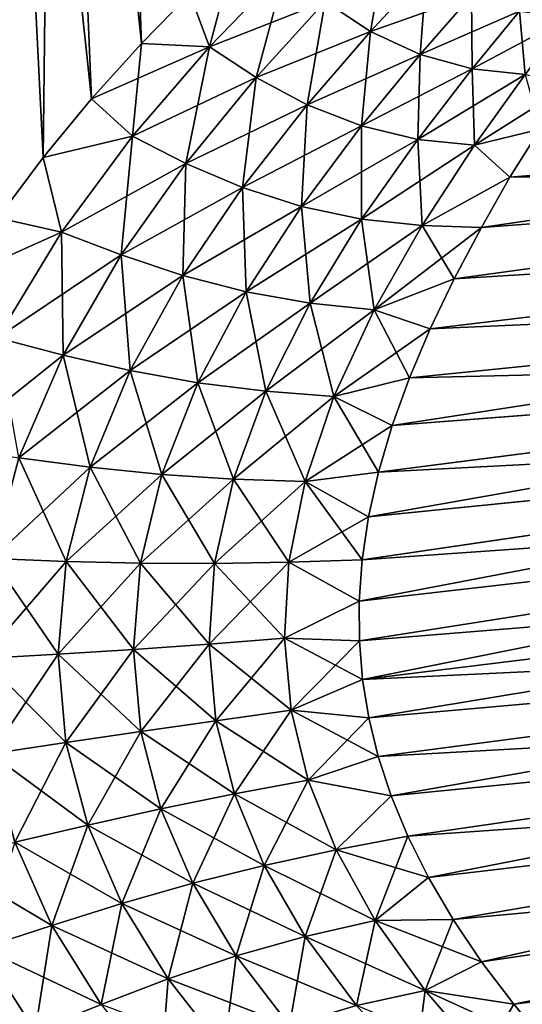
# Model space of a CAD drawing. Header units: millimetres. Extents: x -29 to 75, y -375 to 208.
# Tile 5 of 24: x 6 to 21, y 46 to 75. Entities that reach past the tile are written whole.
import ezdxf

# ---------------------------------------------------------------- set-up
doc = ezdxf.new("R2010")
doc.units = ezdxf.units.MM
doc.header["$LTSCALE"] = 21.359881
for name, color, linetype in [('10', 7, 'CONTINUOUS'), ('11', 7, 'CONTINUOUS'), ('12', 7, 'CONTINUOUS'), ('13', 7, 'CONTINUOUS'), ('14', 7, 'CONTINUOUS'), ('9', 7, 'CONTINUOUS')]:
    doc.layers.add(name, color=color, linetype=linetype)

msp = doc.modelspace()

# ---------------------------------------------------------------- linework, layer by layer
at = {"layer": '10', "color": 7, "linetype": 'CONTINUOUS', "true_color": 0xe0f2ff}
for points in [[(43.21, 70.844, 16.422), (43.01, 72.478, 15.089), (20.182, 69.134, 17.609), (43.21, 70.844, 16.422)], [(20.182, 69.134, 17.609), (43.01, 72.478, 15.089), (21.042, 70.64, 16.392), (20.182, 69.134, 17.609)], [(21.042, 70.64, 16.392), (43.01, 72.478, 15.089), (21.946, 72.089, 15.012), (21.042, 70.64, 16.392)], [(43.428, 69.07, 17.582), (43.21, 70.844, 16.422), (19.366, 67.593, 18.665), (43.428, 69.07, 17.582)], [(19.366, 67.593, 18.665), (43.21, 70.844, 16.422), (20.182, 69.134, 17.609), (19.366, 67.593, 18.665)], [(43.658, 67.196, 18.544), (43.428, 69.07, 17.582), (18.646, 66.084, 19.543), (43.658, 67.196, 18.544)], [(18.646, 66.084, 19.543), (43.428, 69.07, 17.582), (19.366, 67.593, 18.665), (18.646, 66.084, 19.543)], [(43.901, 65.222, 19.307), (43.658, 67.196, 18.544), (17.505, 63.181, 20.855), (43.901, 65.222, 19.307)], [(17.505, 63.181, 20.855), (43.658, 67.196, 18.544), (18.02, 64.621, 20.263), (17.505, 63.181, 20.855)], [(18.02, 64.621, 20.263), (43.658, 67.196, 18.544), (18.646, 66.084, 19.543), (18.02, 64.621, 20.263)], [(44.15, 63.189, 19.857), (43.901, 65.222, 19.307), (16.795, 60.438, 21.692), (44.15, 63.189, 19.857)], [(16.795, 60.438, 21.692), (43.901, 65.222, 19.307), (17.095, 61.783, 21.328), (16.795, 60.438, 21.692)], [(17.095, 61.783, 21.328), (43.901, 65.222, 19.307), (17.505, 63.181, 20.855), (17.095, 61.783, 21.328)], [(44.406, 61.103, 20.188), (44.15, 63.189, 19.857), (16.51, 57.911, 22.139), (44.406, 61.103, 20.188)], [(16.51, 57.911, 22.139), (44.15, 63.189, 19.857), (16.601, 59.148, 21.959), (16.51, 57.911, 22.139)], [(16.601, 59.148, 21.959), (44.15, 63.189, 19.857), (16.795, 60.438, 21.692), (16.601, 59.148, 21.959)], [(16.516, 56.719, 22.243), (44.406, 61.103, 20.188), (16.51, 57.911, 22.139), (16.516, 56.719, 22.243)], [(16.613, 55.555, 22.276), (44.406, 61.103, 20.188), (16.516, 56.719, 22.243), (16.613, 55.555, 22.276)], [(44.665, 58.998, 20.3), (44.406, 61.103, 20.188), (16.613, 55.555, 22.276), (44.665, 58.998, 20.3)], [(16.803, 54.401, 22.242), (44.665, 58.998, 20.3), (16.613, 55.555, 22.276), (16.803, 54.401, 22.242)], [(44.923, 56.892, 20.188), (44.665, 58.998, 20.3), (16.803, 54.401, 22.242), (44.923, 56.892, 20.188)], [(17.086, 53.239, 22.138), (44.923, 56.892, 20.188), (16.803, 54.401, 22.242), (17.086, 53.239, 22.138)], [(17.474, 52.058, 21.957), (44.923, 56.892, 20.188), (17.086, 53.239, 22.138), (17.474, 52.058, 21.957)], [(45.179, 54.806, 19.855), (44.923, 56.892, 20.188), (17.474, 52.058, 21.957), (45.179, 54.806, 19.855)], [(17.977, 50.848, 21.689), (45.179, 54.806, 19.855), (17.474, 52.058, 21.957), (17.977, 50.848, 21.689)], [(18.597, 49.611, 21.322), (45.179, 54.806, 19.855), (17.977, 50.848, 21.689), (18.597, 49.611, 21.322)], [(45.429, 52.773, 19.305), (45.179, 54.806, 19.855), (18.597, 49.611, 21.322), (45.429, 52.773, 19.305)], [(19.336, 48.351, 20.846), (45.429, 52.773, 19.305), (18.597, 49.611, 21.322), (19.336, 48.351, 20.846)], [(20.189, 47.077, 20.25), (45.429, 52.773, 19.305), (19.336, 48.351, 20.846), (20.189, 47.077, 20.25)], [(45.671, 50.8, 18.543), (45.429, 52.773, 19.305), (20.189, 47.077, 20.25), (45.671, 50.8, 18.543)], [(21.154, 45.805, 19.526), (45.671, 50.8, 18.543), (20.189, 47.077, 20.25), (21.154, 45.805, 19.526)], [(45.901, 48.926, 17.58), (45.671, 50.8, 18.543), (21.154, 45.805, 19.526), (45.901, 48.926, 17.58)], [(22.221, 44.512, 18.643), (45.901, 48.926, 17.58), (21.154, 45.805, 19.526), (22.221, 44.512, 18.643)]]:
    msp.add_3dface(points, dxfattribs=at)
at = {"layer": '11', "color": 7, "linetype": 'CONTINUOUS', "true_color": 0xe0f2ff}
for points in [[(5.578, 100, -17.167), (7.342, 100, -16.49), (7.015, 71.234, -20.411), (5.578, 100, -17.167)], [(5.658, 69.418, -21.058), (5.578, 100, -17.167), (7.015, 71.234, -20.411), (5.658, 69.418, -21.058)], [(7.015, 71.234, -20.411), (7.342, 100, -16.49), (8.47, 72.993, -19.616), (7.015, 71.234, -20.411)], [(7.342, 100, -16.49), (9.026, 100, -15.632), (9.972, 74.662, -18.664), (7.342, 100, -16.49)], [(8.47, 72.993, -19.616), (7.342, 100, -16.49), (9.972, 74.662, -18.664), (8.47, 72.993, -19.616)], [(9.972, 74.662, -18.664), (9.026, 100, -15.632), (11.421, 76.147, -17.598), (9.972, 74.662, -18.664)]]:
    msp.add_3dface(points, dxfattribs=at)
at = {"layer": '12', "color": 7, "linetype": 'CONTINUOUS', "true_color": 0xe0f2ff}
for points in [[(43.01, 72.479, -15.088), (43.21, 70.846, -16.421), (21.042, 70.64, -16.392), (43.01, 72.479, -15.088)], [(21.946, 72.089, -15.012), (43.01, 72.479, -15.088), (21.042, 70.64, -16.392), (21.946, 72.089, -15.012)], [(43.21, 70.846, -16.421), (43.428, 69.071, -17.581), (19.366, 67.593, -18.665), (43.21, 70.846, -16.421)], [(20.182, 69.134, -17.609), (43.21, 70.846, -16.421), (19.366, 67.593, -18.665), (20.182, 69.134, -17.609)], [(21.042, 70.64, -16.392), (43.21, 70.846, -16.421), (20.182, 69.134, -17.609), (21.042, 70.64, -16.392)], [(43.428, 69.071, -17.581), (43.658, 67.198, -18.544), (18.646, 66.084, -19.543), (43.428, 69.071, -17.581)], [(19.366, 67.593, -18.665), (43.428, 69.071, -17.581), (18.646, 66.084, -19.543), (19.366, 67.593, -18.665)], [(43.658, 67.198, -18.544), (43.9, 65.224, -19.306), (18.02, 64.621, -20.263), (43.658, 67.198, -18.544)], [(18.646, 66.084, -19.543), (43.658, 67.198, -18.544), (18.02, 64.621, -20.263), (18.646, 66.084, -19.543)], [(43.9, 65.224, -19.306), (44.15, 63.191, -19.856), (17.095, 61.783, -21.328), (43.9, 65.224, -19.306)], [(17.505, 63.181, -20.855), (43.9, 65.224, -19.306), (17.095, 61.783, -21.328), (17.505, 63.181, -20.855)], [(18.02, 64.621, -20.263), (43.9, 65.224, -19.306), (17.505, 63.181, -20.855), (18.02, 64.621, -20.263)], [(44.15, 63.191, -19.856), (44.406, 61.105, -20.188), (16.601, 59.148, -21.959), (44.15, 63.191, -19.856)], [(16.795, 60.438, -21.692), (44.15, 63.191, -19.856), (16.601, 59.148, -21.959), (16.795, 60.438, -21.692)], [(17.095, 61.783, -21.328), (44.15, 63.191, -19.856), (16.795, 60.438, -21.692), (17.095, 61.783, -21.328)], [(16.601, 59.148, -21.959), (44.406, 61.105, -20.188), (16.51, 57.911, -22.139), (16.601, 59.148, -21.959)], [(16.51, 57.911, -22.139), (44.406, 61.105, -20.188), (16.516, 56.719, -22.243), (16.51, 57.911, -22.139)], [(44.406, 61.105, -20.188), (44.665, 58.999, -20.3), (16.516, 56.719, -22.243), (44.406, 61.105, -20.188)], [(16.516, 56.719, -22.243), (44.665, 58.999, -20.3), (16.613, 55.555, -22.276), (16.516, 56.719, -22.243)], [(44.665, 58.999, -20.3), (44.923, 56.894, -20.188), (16.613, 55.555, -22.276), (44.665, 58.999, -20.3)], [(16.613, 55.555, -22.276), (44.923, 56.894, -20.188), (16.803, 54.401, -22.242), (16.613, 55.555, -22.276)], [(16.803, 54.401, -22.242), (44.923, 56.894, -20.188), (17.086, 53.239, -22.138), (16.803, 54.401, -22.242)], [(44.923, 56.894, -20.188), (45.179, 54.808, -19.856), (17.086, 53.239, -22.138), (44.923, 56.894, -20.188)], [(17.086, 53.239, -22.138), (45.179, 54.808, -19.856), (17.474, 52.058, -21.957), (17.086, 53.239, -22.138)], [(17.474, 52.058, -21.957), (45.179, 54.808, -19.856), (17.977, 50.848, -21.689), (17.474, 52.058, -21.957)], [(45.179, 54.808, -19.856), (45.429, 52.775, -19.306), (17.977, 50.848, -21.689), (45.179, 54.808, -19.856)], [(17.977, 50.848, -21.689), (45.429, 52.775, -19.306), (18.597, 49.611, -21.322), (17.977, 50.848, -21.689)], [(18.597, 49.611, -21.322), (45.429, 52.775, -19.306), (19.336, 48.351, -20.846), (18.597, 49.611, -21.322)], [(45.429, 52.775, -19.306), (45.671, 50.801, -18.543), (19.336, 48.351, -20.846), (45.429, 52.775, -19.306)], [(19.336, 48.351, -20.846), (45.671, 50.801, -18.543), (20.189, 47.077, -20.25), (19.336, 48.351, -20.846)], [(20.189, 47.077, -20.25), (45.671, 50.801, -18.543), (21.154, 45.805, -19.526), (20.189, 47.077, -20.25)], [(45.671, 50.801, -18.543), (45.901, 48.928, -17.58), (21.154, 45.805, -19.526), (45.671, 50.801, -18.543)], [(21.154, 45.805, -19.526), (45.901, 48.928, -17.58), (22.221, 44.512, -18.643), (21.154, 45.805, -19.526)]]:
    msp.add_3dface(points, dxfattribs=at)
at = {"layer": '13', "color": 7, "linetype": 'CONTINUOUS', "true_color": 0xe0f2ff}
for points in [[(11.421, 76.147, 17.598), (12.012, 74.558, 17.544), (14.298, 76.925, 15.354), (11.421, 76.147, 17.598)], [(12.012, 74.558, 17.544), (15.489, 75.917, 14.807), (14.298, 76.925, 15.354), (12.012, 74.558, 17.544)], [(16.85, 75.021, 14.316), (18.531, 76.837, 11.808), (15.489, 75.917, 14.807), (16.85, 75.021, 14.316)], [(16.85, 75.021, 14.316), (19.884, 76.099, 11.39), (18.531, 76.837, 11.808), (16.85, 75.021, 14.316)], [(11.421, 76.147, 17.598), (9.972, 74.662, 18.664), (12.012, 74.558, 17.544), (11.421, 76.147, 17.598)], [(18.342, 74.331, 13.885), (19.884, 76.099, 11.39), (16.85, 75.021, 14.316), (18.342, 74.331, 13.885)], [(18.342, 74.331, 13.885), (21.33, 75.63, 11.022), (19.884, 76.099, 11.39), (18.342, 74.331, 13.885)], [(13.414, 73.64, 17.019), (15.489, 75.917, 14.807), (12.012, 74.558, 17.544), (13.414, 73.64, 17.019)], [(13.414, 73.64, 17.019), (16.85, 75.021, 14.316), (15.489, 75.917, 14.807), (13.414, 73.64, 17.019)], [(19.908, 73.896, 13.523), (21.33, 75.63, 11.022), (18.342, 74.331, 13.885), (19.908, 73.896, 13.523)], [(19.908, 73.896, 13.523), (22.8, 75.441, 10.709), (21.33, 75.63, 11.022), (19.908, 73.896, 13.523)], [(21.495, 73.724, 13.24), (22.8, 75.441, 10.709), (19.908, 73.896, 13.523), (21.495, 73.724, 13.24)], [(14.947, 72.82, 16.553), (16.85, 75.021, 14.316), (13.414, 73.64, 17.019), (14.947, 72.82, 16.553)], [(14.947, 72.82, 16.553), (18.342, 74.331, 13.885), (16.85, 75.021, 14.316), (14.947, 72.82, 16.553)], [(9.972, 74.662, 18.664), (8.47, 72.993, 19.616), (12.012, 74.558, 17.544), (9.972, 74.662, 18.664)], [(8.47, 72.993, 19.616), (9.696, 71.871, 19.289), (12.012, 74.558, 17.544), (8.47, 72.993, 19.616)], [(9.696, 71.871, 19.289), (13.414, 73.64, 17.019), (12.012, 74.558, 17.544), (9.696, 71.871, 19.289)], [(16.581, 72.186, 16.153), (18.342, 74.331, 13.885), (14.947, 72.82, 16.553), (16.581, 72.186, 16.153)], [(16.581, 72.186, 16.153), (19.908, 73.896, 13.523), (18.342, 74.331, 13.885), (16.581, 72.186, 16.153)], [(18.27, 71.78, 15.831), (19.908, 73.896, 13.523), (16.581, 72.186, 16.153), (18.27, 71.78, 15.831)], [(18.27, 71.78, 15.831), (21.495, 73.724, 13.24), (19.908, 73.896, 13.523), (18.27, 71.78, 15.831)], [(19.974, 71.604, 15.601), (21.495, 73.724, 13.24), (18.27, 71.78, 15.831), (19.974, 71.604, 15.601)], [(19.974, 71.604, 15.601), (22.782, 73.38, 13.556), (21.495, 73.724, 13.24), (19.974, 71.604, 15.601)], [(11.304, 71.059, 18.836), (13.414, 73.64, 17.019), (9.696, 71.871, 19.289), (11.304, 71.059, 18.836)], [(11.304, 71.059, 18.836), (14.947, 72.82, 16.553), (13.414, 73.64, 17.019), (11.304, 71.059, 18.836)], [(21.946, 72.089, 15.012), (22.782, 73.38, 13.556), (19.974, 71.604, 15.601), (21.946, 72.089, 15.012)], [(8.47, 72.993, 19.616), (7.015, 71.234, 20.411), (9.696, 71.871, 19.289), (8.47, 72.993, 19.616)], [(13.004, 70.331, 18.435), (14.947, 72.82, 16.553), (11.304, 71.059, 18.836), (13.004, 70.331, 18.435)], [(13.004, 70.331, 18.435), (16.581, 72.186, 16.153), (14.947, 72.82, 16.553), (13.004, 70.331, 18.435)], [(14.774, 69.761, 18.096), (16.581, 72.186, 16.153), (13.004, 70.331, 18.435), (14.774, 69.761, 18.096)], [(14.774, 69.761, 18.096), (18.27, 71.78, 15.831), (16.581, 72.186, 16.153), (14.774, 69.761, 18.096)], [(7.015, 71.234, 20.411), (7.563, 68.996, 20.597), (9.696, 71.871, 19.289), (7.015, 71.234, 20.411)], [(7.563, 68.996, 20.597), (11.304, 71.059, 18.836), (9.696, 71.871, 19.289), (7.563, 68.996, 20.597)], [(21.042, 70.64, 16.392), (21.946, 72.089, 15.012), (19.974, 71.604, 15.601), (21.042, 70.64, 16.392)], [(16.583, 69.384, 17.832), (18.27, 71.78, 15.831), (14.774, 69.761, 18.096), (16.583, 69.384, 17.832)], [(16.583, 69.384, 17.832), (19.974, 71.604, 15.601), (18.27, 71.78, 15.831), (16.583, 69.384, 17.832)], [(18.4, 69.194, 17.659), (19.974, 71.604, 15.601), (16.583, 69.384, 17.832), (18.4, 69.194, 17.659)], [(18.4, 69.194, 17.659), (21.042, 70.64, 16.392), (19.974, 71.604, 15.601), (18.4, 69.194, 17.659)], [(7.015, 71.234, 20.411), (5.658, 69.418, 21.058), (7.563, 68.996, 20.597), (7.015, 71.234, 20.411)], [(9.358, 68.307, 20.242), (11.304, 71.059, 18.836), (7.563, 68.996, 20.597), (9.358, 68.307, 20.242)], [(9.358, 68.307, 20.242), (13.004, 70.331, 18.435), (11.304, 71.059, 18.836), (9.358, 68.307, 20.242)], [(20.182, 69.134, 17.609), (21.042, 70.64, 16.392), (18.4, 69.194, 17.659), (20.182, 69.134, 17.609)], [(11.213, 67.687, 19.925), (13.004, 70.331, 18.435), (9.358, 68.307, 20.242), (11.213, 67.687, 19.925)], [(11.213, 67.687, 19.925), (14.774, 69.761, 18.096), (13.004, 70.331, 18.435), (11.213, 67.687, 19.925)], [(13.113, 67.196, 19.656), (14.774, 69.761, 18.096), (11.213, 67.687, 19.925), (13.113, 67.196, 19.656)], [(13.113, 67.196, 19.656), (16.583, 69.384, 17.832), (14.774, 69.761, 18.096), (13.113, 67.196, 19.656)], [(5.658, 69.418, 21.058), (4.447, 67.593, 21.576), (7.563, 68.996, 20.597), (5.658, 69.418, 21.058)], [(15.036, 66.858, 19.449), (16.583, 69.384, 17.832), (13.113, 67.196, 19.656), (15.036, 66.858, 19.449)], [(15.036, 66.858, 19.449), (18.4, 69.194, 17.659), (16.583, 69.384, 17.832), (15.036, 66.858, 19.449)], [(4.447, 67.593, 21.576), (5.638, 65.815, 21.61), (7.563, 68.996, 20.597), (4.447, 67.593, 21.576)], [(5.638, 65.815, 21.61), (9.358, 68.307, 20.242), (7.563, 68.996, 20.597), (5.638, 65.815, 21.61)], [(16.961, 66.662, 19.317), (18.4, 69.194, 17.659), (15.036, 66.858, 19.449), (16.961, 66.662, 19.317)], [(16.961, 66.662, 19.317), (20.182, 69.134, 17.609), (18.4, 69.194, 17.659), (16.961, 66.662, 19.317)], [(19.366, 67.593, 18.665), (20.182, 69.134, 17.609), (16.961, 66.662, 19.317), (19.366, 67.593, 18.665)], [(7.616, 65.297, 21.353), (9.358, 68.307, 20.242), (5.638, 65.815, 21.61), (7.616, 65.297, 21.353)], [(7.616, 65.297, 21.353), (11.213, 67.687, 19.925), (9.358, 68.307, 20.242), (7.616, 65.297, 21.353)], [(9.627, 64.832, 21.113), (11.213, 67.687, 19.925), (7.616, 65.297, 21.353), (9.627, 64.832, 21.113)], [(9.627, 64.832, 21.113), (13.113, 67.196, 19.656), (11.213, 67.687, 19.925), (9.627, 64.832, 21.113)], [(18.646, 66.084, 19.543), (19.366, 67.593, 18.665), (16.961, 66.662, 19.317), (18.646, 66.084, 19.543)], [(11.662, 64.466, 20.9), (13.113, 67.196, 19.656), (9.627, 64.832, 21.113), (11.662, 64.466, 20.9)], [(11.662, 64.466, 20.9), (15.036, 66.858, 19.449), (13.113, 67.196, 19.656), (11.662, 64.466, 20.9)], [(13.708, 64.213, 20.726), (15.036, 66.858, 19.449), (11.662, 64.466, 20.9), (13.708, 64.213, 20.726)], [(13.708, 64.213, 20.726), (16.961, 66.662, 19.317), (15.036, 66.858, 19.449), (13.708, 64.213, 20.726)], [(15.754, 64.06, 20.603), (16.961, 66.662, 19.317), (13.708, 64.213, 20.726), (15.754, 64.06, 20.603)], [(15.754, 64.06, 20.603), (18.646, 66.084, 19.543), (16.961, 66.662, 19.317), (15.754, 64.06, 20.603)], [(18.02, 64.621, 20.263), (18.646, 66.084, 19.543), (15.754, 64.06, 20.603), (18.02, 64.621, 20.263)], [(4.165, 62.539, 22.353), (7.616, 65.297, 21.353), (5.638, 65.815, 21.61), (4.165, 62.539, 22.353)], [(6.289, 62.216, 22.175), (7.616, 65.297, 21.353), (4.165, 62.539, 22.353), (6.289, 62.216, 22.175)], [(6.289, 62.216, 22.175), (9.627, 64.832, 21.113), (7.616, 65.297, 21.353), (6.289, 62.216, 22.175)], [(8.429, 61.931, 21.992), (9.627, 64.832, 21.113), (6.289, 62.216, 22.175), (8.429, 61.931, 21.992)], [(8.429, 61.931, 21.992), (11.662, 64.466, 20.9), (9.627, 64.832, 21.113), (8.429, 61.931, 21.992)], [(17.505, 63.181, 20.855), (18.02, 64.621, 20.263), (15.754, 64.06, 20.603), (17.505, 63.181, 20.855)], [(10.579, 61.714, 21.815), (11.662, 64.466, 20.9), (8.429, 61.931, 21.992), (10.579, 61.714, 21.815)], [(10.579, 61.714, 21.815), (13.708, 64.213, 20.726), (11.662, 64.466, 20.9), (10.579, 61.714, 21.815)], [(12.733, 61.575, 21.654), (13.708, 64.213, 20.726), (10.579, 61.714, 21.815), (12.733, 61.575, 21.654)], [(12.733, 61.575, 21.654), (15.754, 64.06, 20.603), (13.708, 64.213, 20.726), (12.733, 61.575, 21.654)], [(14.884, 61.501, 21.519), (15.754, 64.06, 20.603), (12.733, 61.575, 21.654), (14.884, 61.501, 21.519)], [(14.884, 61.501, 21.519), (17.505, 63.181, 20.855), (15.754, 64.06, 20.603), (14.884, 61.501, 21.519)], [(17.095, 61.783, 21.328), (17.505, 63.181, 20.855), (14.884, 61.501, 21.519), (17.095, 61.783, 21.328)], [(5.48, 59.188, 22.763), (8.429, 61.931, 21.992), (6.289, 62.216, 22.175), (5.48, 59.188, 22.763)], [(7.708, 59.096, 22.602), (8.429, 61.931, 21.992), (5.48, 59.188, 22.763), (7.708, 59.096, 22.602)], [(7.708, 59.096, 22.602), (10.579, 61.714, 21.815), (8.429, 61.931, 21.992), (7.708, 59.096, 22.602)], [(9.938, 59.045, 22.43), (10.579, 61.714, 21.815), (7.708, 59.096, 22.602), (9.938, 59.045, 22.43)], [(9.938, 59.045, 22.43), (12.733, 61.575, 21.654), (10.579, 61.714, 21.815), (9.938, 59.045, 22.43)], [(12.167, 59.041, 22.258), (12.733, 61.575, 21.654), (9.938, 59.045, 22.43), (12.167, 59.041, 22.258)], [(12.167, 59.041, 22.258), (14.884, 61.501, 21.519), (12.733, 61.575, 21.654), (12.167, 59.041, 22.258)], [(16.795, 60.438, 21.692), (17.095, 61.783, 21.328), (14.884, 61.501, 21.519), (16.795, 60.438, 21.692)], [(14.395, 59.076, 22.098), (14.884, 61.501, 21.519), (12.167, 59.041, 22.258), (14.395, 59.076, 22.098)], [(14.395, 59.076, 22.098), (16.795, 60.438, 21.692), (14.884, 61.501, 21.519), (14.395, 59.076, 22.098)], [(16.601, 59.148, 21.959), (16.795, 60.438, 21.692), (14.395, 59.076, 22.098), (16.601, 59.148, 21.959)], [(5.197, 56.188, 23.189), (7.708, 59.096, 22.602), (5.48, 59.188, 22.763), (5.197, 56.188, 23.189)], [(7.466, 56.313, 23.003), (7.708, 59.096, 22.602), (5.197, 56.188, 23.189), (7.466, 56.313, 23.003)], [(7.466, 56.313, 23.003), (9.938, 59.045, 22.43), (7.708, 59.096, 22.602), (7.466, 56.313, 23.003)], [(9.733, 56.455, 22.799), (9.938, 59.045, 22.43), (7.466, 56.313, 23.003), (9.733, 56.455, 22.799)], [(9.733, 56.455, 22.799), (12.167, 59.041, 22.258), (9.938, 59.045, 22.43), (9.733, 56.455, 22.799)], [(11.999, 56.616, 22.592), (12.167, 59.041, 22.258), (9.733, 56.455, 22.799), (11.999, 56.616, 22.592)], [(14.264, 56.793, 22.395), (14.395, 59.076, 22.098), (11.999, 56.616, 22.592), (14.264, 56.793, 22.395)], [(11.999, 56.616, 22.592), (14.395, 59.076, 22.098), (12.167, 59.041, 22.258), (11.999, 56.616, 22.592)], [(14.264, 56.793, 22.395), (16.51, 57.911, 22.139), (14.395, 59.076, 22.098), (14.264, 56.793, 22.395)], [(16.51, 57.911, 22.139), (16.601, 59.148, 21.959), (14.395, 59.076, 22.098), (16.51, 57.911, 22.139)], [(16.516, 56.719, 22.243), (16.51, 57.911, 22.139), (14.264, 56.793, 22.395), (16.516, 56.719, 22.243)], [(12.208, 54.314, 22.687), (14.264, 56.793, 22.395), (11.999, 56.616, 22.592), (12.208, 54.314, 22.687)], [(14.464, 54.631, 22.453), (14.264, 56.793, 22.395), (12.208, 54.314, 22.687), (14.464, 54.631, 22.453)], [(14.464, 54.631, 22.453), (16.516, 56.719, 22.243), (14.264, 56.793, 22.395), (14.464, 54.631, 22.453)], [(9.954, 53.991, 22.947), (11.999, 56.616, 22.592), (9.733, 56.455, 22.799), (9.954, 53.991, 22.947)], [(12.208, 54.314, 22.687), (11.999, 56.616, 22.592), (9.954, 53.991, 22.947), (12.208, 54.314, 22.687)], [(16.613, 55.555, 22.276), (16.516, 56.719, 22.243), (14.464, 54.631, 22.453), (16.613, 55.555, 22.276)], [(5.447, 53.321, 23.465), (7.466, 56.313, 23.003), (5.197, 56.188, 23.189), (5.447, 53.321, 23.465)], [(7.7, 53.66, 23.213), (7.466, 56.313, 23.003), (5.447, 53.321, 23.465), (7.7, 53.66, 23.213)], [(7.7, 53.66, 23.213), (9.733, 56.455, 22.799), (7.466, 56.313, 23.003), (7.7, 53.66, 23.213)], [(9.954, 53.991, 22.947), (9.733, 56.455, 22.799), (7.7, 53.66, 23.213), (9.954, 53.991, 22.947)], [(16.803, 54.401, 22.242), (16.613, 55.555, 22.276), (14.464, 54.631, 22.453), (16.803, 54.401, 22.242)], [(12.762, 52.118, 22.563), (14.464, 54.631, 22.453), (12.208, 54.314, 22.687), (12.762, 52.118, 22.563)], [(14.978, 52.533, 22.29), (14.464, 54.631, 22.453), (12.762, 52.118, 22.563), (14.978, 52.533, 22.29)], [(14.978, 52.533, 22.29), (16.803, 54.401, 22.242), (14.464, 54.631, 22.453), (14.978, 52.533, 22.29)], [(10.555, 51.67, 22.89), (12.208, 54.314, 22.687), (9.954, 53.991, 22.947), (10.555, 51.67, 22.89)], [(12.762, 52.118, 22.563), (12.208, 54.314, 22.687), (10.555, 51.67, 22.89), (12.762, 52.118, 22.563)], [(17.086, 53.239, 22.138), (16.803, 54.401, 22.242), (14.978, 52.533, 22.29), (17.086, 53.239, 22.138)], [(8.355, 51.183, 23.241), (9.954, 53.991, 22.947), (7.7, 53.66, 23.213), (8.355, 51.183, 23.241)], [(10.555, 51.67, 22.89), (9.954, 53.991, 22.947), (8.355, 51.183, 23.241), (10.555, 51.67, 22.89)], [(6.16, 50.665, 23.591), (7.7, 53.66, 23.213), (5.447, 53.321, 23.465), (6.16, 50.665, 23.591)], [(8.355, 51.183, 23.241), (7.7, 53.66, 23.213), (6.16, 50.665, 23.591), (8.355, 51.183, 23.241)], [(17.474, 52.058, 21.957), (17.086, 53.239, 22.138), (14.978, 52.533, 22.29), (17.474, 52.058, 21.957)], [(13.655, 49.967, 22.213), (14.978, 52.533, 22.29), (12.762, 52.118, 22.563), (13.655, 49.967, 22.213)], [(15.816, 50.435, 21.889), (14.978, 52.533, 22.29), (13.655, 49.967, 22.213), (15.816, 50.435, 21.889)], [(15.816, 50.435, 21.889), (17.474, 52.058, 21.957), (14.978, 52.533, 22.29), (15.816, 50.435, 21.889)], [(11.51, 49.433, 22.622), (12.762, 52.118, 22.563), (10.555, 51.67, 22.89), (11.51, 49.433, 22.622)], [(13.655, 49.967, 22.213), (12.762, 52.118, 22.563), (11.51, 49.433, 22.622), (13.655, 49.967, 22.213)], [(17.977, 50.848, 21.689), (17.474, 52.058, 21.957), (15.816, 50.435, 21.889), (17.977, 50.848, 21.689)], [(9.384, 48.829, 23.08), (10.555, 51.67, 22.89), (8.355, 51.183, 23.241), (9.384, 48.829, 23.08)], [(11.51, 49.433, 22.622), (10.555, 51.67, 22.89), (9.384, 48.829, 23.08), (11.51, 49.433, 22.622)], [(7.275, 48.168, 23.551), (8.355, 51.183, 23.241), (6.16, 50.665, 23.591), (7.275, 48.168, 23.551)], [(9.384, 48.829, 23.08), (8.355, 51.183, 23.241), (7.275, 48.168, 23.551), (9.384, 48.829, 23.08)], [(7.275, 48.168, 23.551), (6.16, 50.665, 23.591), (5.177, 47.485, 23.999), (7.275, 48.168, 23.551)], [(16.996, 48.315, 21.216), (17.977, 50.848, 21.689), (15.816, 50.435, 21.889), (16.996, 48.315, 21.216)], [(18.597, 49.611, 21.322), (17.977, 50.848, 21.689), (16.996, 48.315, 21.216), (18.597, 49.611, 21.322)], [(14.888, 47.837, 21.607), (15.816, 50.435, 21.889), (13.655, 49.967, 22.213), (14.888, 47.837, 21.607)], [(16.996, 48.315, 21.216), (15.816, 50.435, 21.889), (14.888, 47.837, 21.607), (16.996, 48.315, 21.216)], [(12.811, 47.253, 22.117), (13.655, 49.967, 22.213), (11.51, 49.433, 22.622), (12.811, 47.253, 22.117)], [(14.888, 47.837, 21.607), (13.655, 49.967, 22.213), (12.811, 47.253, 22.117), (14.888, 47.837, 21.607)], [(10.767, 46.564, 22.701), (11.51, 49.433, 22.622), (9.384, 48.829, 23.08), (10.767, 46.564, 22.701)], [(12.811, 47.253, 22.117), (11.51, 49.433, 22.622), (10.767, 46.564, 22.701), (12.811, 47.253, 22.117)], [(19.336, 48.351, 20.846), (18.597, 49.611, 21.322), (16.996, 48.315, 21.216), (19.336, 48.351, 20.846)], [(8.758, 45.793, 23.312), (9.384, 48.829, 23.08), (7.275, 48.168, 23.551), (8.758, 45.793, 23.312)], [(10.767, 46.564, 22.701), (9.384, 48.829, 23.08), (8.758, 45.793, 23.312), (10.767, 46.564, 22.701)], [(16.429, 45.761, 20.718), (16.996, 48.315, 21.216), (14.888, 47.837, 21.607), (16.429, 45.761, 20.718)], [(18.492, 46.214, 20.237), (16.996, 48.315, 21.216), (16.429, 45.761, 20.718), (18.492, 46.214, 20.237)], [(18.492, 46.214, 20.237), (19.336, 48.351, 20.846), (16.996, 48.315, 21.216), (18.492, 46.214, 20.237)], [(20.189, 47.077, 20.25), (19.336, 48.351, 20.846), (18.492, 46.214, 20.237), (20.189, 47.077, 20.25)], [(6.773, 44.991, 23.904), (7.275, 48.168, 23.551), (5.177, 47.485, 23.999), (6.773, 44.991, 23.904)], [(8.758, 45.793, 23.312), (7.275, 48.168, 23.551), (6.773, 44.991, 23.904), (8.758, 45.793, 23.312)], [(14.413, 45.16, 21.347), (14.888, 47.837, 21.607), (12.811, 47.253, 22.117), (14.413, 45.16, 21.347)], [(16.429, 45.761, 20.718), (14.888, 47.837, 21.607), (14.413, 45.16, 21.347), (16.429, 45.761, 20.718)], [(4.059, 45.258, 24.437), (6.773, 44.991, 23.904), (5.177, 47.485, 23.999), (4.059, 45.258, 24.437)], [(12.45, 44.416, 22.069), (12.811, 47.253, 22.117), (10.767, 46.564, 22.701), (12.45, 44.416, 22.069)], [(14.413, 45.16, 21.347), (12.811, 47.253, 22.117), (12.45, 44.416, 22.069), (14.413, 45.16, 21.347)], [(21.154, 45.805, 19.526), (20.189, 47.077, 20.25), (18.492, 46.214, 20.237), (21.154, 45.805, 19.526)], [(10.542, 43.565, 22.828), (10.767, 46.564, 22.701), (8.758, 45.793, 23.312), (10.542, 43.565, 22.828)], [(12.45, 44.416, 22.069), (10.767, 46.564, 22.701), (10.542, 43.565, 22.828), (12.45, 44.416, 22.069)], [(18.183, 43.803, 19.552), (18.492, 46.214, 20.237), (16.429, 45.761, 20.718), (18.183, 43.803, 19.552)], [(20.221, 44.195, 18.948), (18.492, 46.214, 20.237), (18.183, 43.803, 19.552), (20.221, 44.195, 18.948)], [(20.221, 44.195, 18.948), (21.154, 45.805, 19.526), (18.492, 46.214, 20.237), (20.221, 44.195, 18.948)], [(22.221, 44.512, 18.643), (21.154, 45.805, 19.526), (20.221, 44.195, 18.948), (22.221, 44.512, 18.643)]]:
    msp.add_3dface(points, dxfattribs=at)
at = {"layer": '14', "color": 7, "linetype": 'CONTINUOUS', "true_color": 0xe0f2ff}
for points in [[(17.336, 77.792, -12.273), (16.85, 75.021, -14.316), (15.489, 75.917, -14.807), (17.336, 77.792, -12.273)], [(18.531, 76.837, -11.808), (16.85, 75.021, -14.316), (17.336, 77.792, -12.273), (18.531, 76.837, -11.808)], [(11.421, 76.147, -17.598), (12.786, 77.464, -16.428), (12.012, 74.558, -17.544), (11.421, 76.147, -17.598)], [(12.786, 77.464, -16.428), (14.298, 76.925, -15.354), (12.012, 74.558, -17.544), (12.786, 77.464, -16.428)], [(14.298, 76.925, -15.354), (13.414, 73.64, -17.019), (12.012, 74.558, -17.544), (14.298, 76.925, -15.354)], [(15.489, 75.917, -14.807), (13.414, 73.64, -17.019), (14.298, 76.925, -15.354), (15.489, 75.917, -14.807)], [(18.531, 76.837, -11.808), (18.342, 74.331, -13.885), (16.85, 75.021, -14.316), (18.531, 76.837, -11.808)], [(19.884, 76.099, -11.39), (18.342, 74.331, -13.885), (18.531, 76.837, -11.808), (19.884, 76.099, -11.39)], [(9.972, 74.662, -18.664), (11.421, 76.147, -17.598), (12.012, 74.558, -17.544), (9.972, 74.662, -18.664)], [(19.884, 76.099, -11.39), (19.908, 73.896, -13.523), (18.342, 74.331, -13.885), (19.884, 76.099, -11.39)], [(21.33, 75.63, -11.022), (19.908, 73.896, -13.523), (19.884, 76.099, -11.39), (21.33, 75.63, -11.022)], [(15.489, 75.917, -14.807), (14.947, 72.82, -16.553), (13.414, 73.64, -17.019), (15.489, 75.917, -14.807)], [(16.85, 75.021, -14.316), (14.947, 72.82, -16.553), (15.489, 75.917, -14.807), (16.85, 75.021, -14.316)], [(21.33, 75.63, -11.022), (21.495, 73.724, -13.24), (19.908, 73.896, -13.523), (21.33, 75.63, -11.022)], [(22.8, 75.441, -10.709), (21.495, 73.724, -13.24), (21.33, 75.63, -11.022), (22.8, 75.441, -10.709)], [(16.85, 75.021, -14.316), (16.581, 72.186, -16.153), (14.947, 72.82, -16.553), (16.85, 75.021, -14.316)], [(18.342, 74.331, -13.885), (16.581, 72.186, -16.153), (16.85, 75.021, -14.316), (18.342, 74.331, -13.885)], [(8.47, 72.993, -19.616), (9.972, 74.662, -18.664), (9.696, 71.871, -19.289), (8.47, 72.993, -19.616)], [(9.972, 74.662, -18.664), (12.012, 74.558, -17.544), (9.696, 71.871, -19.289), (9.972, 74.662, -18.664)], [(12.012, 74.558, -17.544), (11.304, 71.059, -18.836), (9.696, 71.871, -19.289), (12.012, 74.558, -17.544)], [(13.414, 73.64, -17.019), (11.304, 71.059, -18.836), (12.012, 74.558, -17.544), (13.414, 73.64, -17.019)], [(18.342, 74.331, -13.885), (18.27, 71.78, -15.831), (16.581, 72.186, -16.153), (18.342, 74.331, -13.885)], [(19.908, 73.896, -13.523), (18.27, 71.78, -15.831), (18.342, 74.331, -13.885), (19.908, 73.896, -13.523)], [(19.908, 73.896, -13.523), (19.974, 71.604, -15.601), (18.27, 71.78, -15.831), (19.908, 73.896, -13.523)], [(21.495, 73.724, -13.24), (19.974, 71.604, -15.601), (19.908, 73.896, -13.523), (21.495, 73.724, -13.24)], [(21.495, 73.724, -13.24), (21.946, 72.089, -15.012), (19.974, 71.604, -15.601), (21.495, 73.724, -13.24)], [(13.414, 73.64, -17.019), (13.004, 70.331, -18.435), (11.304, 71.059, -18.836), (13.414, 73.64, -17.019)], [(14.947, 72.82, -16.553), (13.004, 70.331, -18.435), (13.414, 73.64, -17.019), (14.947, 72.82, -16.553)], [(7.015, 71.234, -20.411), (8.47, 72.993, -19.616), (9.696, 71.871, -19.289), (7.015, 71.234, -20.411)], [(14.947, 72.82, -16.553), (14.774, 69.761, -18.096), (13.004, 70.331, -18.435), (14.947, 72.82, -16.553)], [(16.581, 72.186, -16.153), (14.774, 69.761, -18.096), (14.947, 72.82, -16.553), (16.581, 72.186, -16.153)], [(16.581, 72.186, -16.153), (16.583, 69.384, -17.832), (14.774, 69.761, -18.096), (16.581, 72.186, -16.153)], [(18.27, 71.78, -15.831), (16.583, 69.384, -17.832), (16.581, 72.186, -16.153), (18.27, 71.78, -15.831)], [(7.015, 71.234, -20.411), (9.696, 71.871, -19.289), (7.563, 68.996, -20.597), (7.015, 71.234, -20.411)], [(9.696, 71.871, -19.289), (9.358, 68.307, -20.242), (7.563, 68.996, -20.597), (9.696, 71.871, -19.289)], [(11.304, 71.059, -18.836), (9.358, 68.307, -20.242), (9.696, 71.871, -19.289), (11.304, 71.059, -18.836)], [(21.946, 72.089, -15.012), (21.042, 70.64, -16.392), (19.974, 71.604, -15.601), (21.946, 72.089, -15.012)], [(18.27, 71.78, -15.831), (18.4, 69.194, -17.659), (16.583, 69.384, -17.832), (18.27, 71.78, -15.831)], [(19.974, 71.604, -15.601), (18.4, 69.194, -17.659), (18.27, 71.78, -15.831), (19.974, 71.604, -15.601)], [(19.974, 71.604, -15.601), (21.042, 70.64, -16.392), (18.4, 69.194, -17.659), (19.974, 71.604, -15.601)], [(5.658, 69.418, -21.058), (7.015, 71.234, -20.411), (7.563, 68.996, -20.597), (5.658, 69.418, -21.058)], [(11.304, 71.059, -18.836), (11.213, 67.687, -19.925), (9.358, 68.307, -20.242), (11.304, 71.059, -18.836)], [(13.004, 70.331, -18.435), (11.213, 67.687, -19.925), (11.304, 71.059, -18.836), (13.004, 70.331, -18.435)], [(21.042, 70.64, -16.392), (20.182, 69.134, -17.609), (18.4, 69.194, -17.659), (21.042, 70.64, -16.392)], [(13.004, 70.331, -18.435), (13.113, 67.196, -19.656), (11.213, 67.687, -19.925), (13.004, 70.331, -18.435)], [(14.774, 69.761, -18.096), (13.113, 67.196, -19.656), (13.004, 70.331, -18.435), (14.774, 69.761, -18.096)], [(14.774, 69.761, -18.096), (15.036, 66.858, -19.449), (13.113, 67.196, -19.656), (14.774, 69.761, -18.096)], [(16.583, 69.384, -17.832), (15.036, 66.858, -19.449), (14.774, 69.761, -18.096), (16.583, 69.384, -17.832)], [(5.658, 69.418, -21.058), (7.563, 68.996, -20.597), (5.638, 65.815, -21.61), (5.658, 69.418, -21.058)], [(16.583, 69.384, -17.832), (16.961, 66.662, -19.317), (15.036, 66.858, -19.449), (16.583, 69.384, -17.832)], [(18.4, 69.194, -17.659), (16.961, 66.662, -19.317), (16.583, 69.384, -17.832), (18.4, 69.194, -17.659)], [(7.563, 68.996, -20.597), (7.616, 65.297, -21.353), (5.638, 65.815, -21.61), (7.563, 68.996, -20.597)], [(9.358, 68.307, -20.242), (7.616, 65.297, -21.353), (7.563, 68.996, -20.597), (9.358, 68.307, -20.242)], [(18.4, 69.194, -17.659), (19.366, 67.593, -18.665), (16.961, 66.662, -19.317), (18.4, 69.194, -17.659)], [(20.182, 69.134, -17.609), (19.366, 67.593, -18.665), (18.4, 69.194, -17.659), (20.182, 69.134, -17.609)], [(9.358, 68.307, -20.242), (9.627, 64.832, -21.113), (7.616, 65.297, -21.353), (9.358, 68.307, -20.242)], [(11.213, 67.687, -19.925), (9.627, 64.832, -21.113), (9.358, 68.307, -20.242), (11.213, 67.687, -19.925)], [(11.213, 67.687, -19.925), (11.662, 64.466, -20.9), (9.627, 64.832, -21.113), (11.213, 67.687, -19.925)], [(13.113, 67.196, -19.656), (11.662, 64.466, -20.9), (11.213, 67.687, -19.925), (13.113, 67.196, -19.656)], [(19.366, 67.593, -18.665), (18.646, 66.084, -19.543), (16.961, 66.662, -19.317), (19.366, 67.593, -18.665)], [(13.113, 67.196, -19.656), (13.708, 64.213, -20.726), (11.662, 64.466, -20.9), (13.113, 67.196, -19.656)], [(15.036, 66.858, -19.449), (13.708, 64.213, -20.726), (13.113, 67.196, -19.656), (15.036, 66.858, -19.449)], [(15.036, 66.858, -19.449), (15.754, 64.06, -20.603), (13.708, 64.213, -20.726), (15.036, 66.858, -19.449)], [(16.961, 66.662, -19.317), (15.754, 64.06, -20.603), (15.036, 66.858, -19.449), (16.961, 66.662, -19.317)], [(16.961, 66.662, -19.317), (18.02, 64.621, -20.263), (15.754, 64.06, -20.603), (16.961, 66.662, -19.317)], [(18.646, 66.084, -19.543), (18.02, 64.621, -20.263), (16.961, 66.662, -19.317), (18.646, 66.084, -19.543)], [(7.616, 65.297, -21.353), (6.289, 62.216, -22.175), (5.638, 65.815, -21.61), (7.616, 65.297, -21.353)], [(7.616, 65.297, -21.353), (8.429, 61.931, -21.992), (6.289, 62.216, -22.175), (7.616, 65.297, -21.353)], [(9.627, 64.832, -21.113), (8.429, 61.931, -21.992), (7.616, 65.297, -21.353), (9.627, 64.832, -21.113)], [(9.627, 64.832, -21.113), (10.579, 61.714, -21.815), (8.429, 61.931, -21.992), (9.627, 64.832, -21.113)], [(11.662, 64.466, -20.9), (10.579, 61.714, -21.815), (9.627, 64.832, -21.113), (11.662, 64.466, -20.9)], [(18.02, 64.621, -20.263), (17.505, 63.181, -20.855), (15.754, 64.06, -20.603), (18.02, 64.621, -20.263)], [(11.662, 64.466, -20.9), (12.733, 61.575, -21.654), (10.579, 61.714, -21.815), (11.662, 64.466, -20.9)], [(13.708, 64.213, -20.726), (12.733, 61.575, -21.654), (11.662, 64.466, -20.9), (13.708, 64.213, -20.726)], [(13.708, 64.213, -20.726), (14.884, 61.501, -21.519), (12.733, 61.575, -21.654), (13.708, 64.213, -20.726)], [(15.754, 64.06, -20.603), (14.884, 61.501, -21.519), (13.708, 64.213, -20.726), (15.754, 64.06, -20.603)], [(15.754, 64.06, -20.603), (17.095, 61.783, -21.328), (14.884, 61.501, -21.519), (15.754, 64.06, -20.603)], [(17.505, 63.181, -20.855), (17.095, 61.783, -21.328), (15.754, 64.06, -20.603), (17.505, 63.181, -20.855)], [(6.289, 62.216, -22.175), (7.708, 59.096, -22.602), (5.48, 59.188, -22.763), (6.289, 62.216, -22.175)], [(8.429, 61.931, -21.992), (7.708, 59.096, -22.602), (6.289, 62.216, -22.175), (8.429, 61.931, -21.992)], [(8.429, 61.931, -21.992), (9.938, 59.045, -22.43), (7.708, 59.096, -22.602), (8.429, 61.931, -21.992)], [(10.579, 61.714, -21.815), (9.938, 59.045, -22.43), (8.429, 61.931, -21.992), (10.579, 61.714, -21.815)], [(10.579, 61.714, -21.815), (12.167, 59.041, -22.258), (9.938, 59.045, -22.43), (10.579, 61.714, -21.815)], [(12.733, 61.575, -21.654), (12.167, 59.041, -22.258), (10.579, 61.714, -21.815), (12.733, 61.575, -21.654)], [(12.733, 61.575, -21.654), (14.395, 59.076, -22.098), (12.167, 59.041, -22.258), (12.733, 61.575, -21.654)], [(14.884, 61.501, -21.519), (14.395, 59.076, -22.098), (12.733, 61.575, -21.654), (14.884, 61.501, -21.519)], [(17.095, 61.783, -21.328), (16.795, 60.438, -21.692), (14.884, 61.501, -21.519), (17.095, 61.783, -21.328)], [(14.884, 61.501, -21.519), (16.601, 59.148, -21.959), (14.395, 59.076, -22.098), (14.884, 61.501, -21.519)], [(16.795, 60.438, -21.692), (16.601, 59.148, -21.959), (14.884, 61.501, -21.519), (16.795, 60.438, -21.692)], [(5.48, 59.188, -22.763), (7.466, 56.313, -23.003), (5.197, 56.188, -23.189), (5.48, 59.188, -22.763)], [(7.708, 59.096, -22.602), (7.466, 56.313, -23.003), (5.48, 59.188, -22.763), (7.708, 59.096, -22.602)], [(7.708, 59.096, -22.602), (9.733, 56.455, -22.799), (7.466, 56.313, -23.003), (7.708, 59.096, -22.602)], [(9.938, 59.045, -22.43), (9.733, 56.455, -22.799), (7.708, 59.096, -22.602), (9.938, 59.045, -22.43)], [(9.938, 59.045, -22.43), (11.999, 56.616, -22.592), (9.733, 56.455, -22.799), (9.938, 59.045, -22.43)], [(12.167, 59.041, -22.258), (11.999, 56.616, -22.592), (9.938, 59.045, -22.43), (12.167, 59.041, -22.258)], [(12.167, 59.041, -22.258), (14.264, 56.793, -22.395), (11.999, 56.616, -22.592), (12.167, 59.041, -22.258)], [(14.395, 59.076, -22.098), (14.264, 56.793, -22.395), (12.167, 59.041, -22.258), (14.395, 59.076, -22.098)], [(14.395, 59.076, -22.098), (16.51, 57.911, -22.139), (14.264, 56.793, -22.395), (14.395, 59.076, -22.098)], [(16.601, 59.148, -21.959), (16.51, 57.911, -22.139), (14.395, 59.076, -22.098), (16.601, 59.148, -21.959)], [(16.51, 57.911, -22.139), (16.516, 56.719, -22.243), (14.264, 56.793, -22.395), (16.51, 57.911, -22.139)], [(14.264, 56.793, -22.395), (14.464, 54.631, -22.453), (11.999, 56.616, -22.592), (14.264, 56.793, -22.395)], [(16.516, 56.719, -22.243), (16.613, 55.555, -22.276), (14.264, 56.793, -22.395), (16.516, 56.719, -22.243)], [(14.264, 56.793, -22.395), (16.613, 55.555, -22.276), (14.464, 54.631, -22.453), (14.264, 56.793, -22.395)], [(11.999, 56.616, -22.592), (12.208, 54.314, -22.687), (9.733, 56.455, -22.799), (11.999, 56.616, -22.592)], [(11.999, 56.616, -22.592), (14.464, 54.631, -22.453), (12.208, 54.314, -22.687), (11.999, 56.616, -22.592)], [(7.466, 56.313, -23.003), (7.7, 53.66, -23.213), (5.197, 56.188, -23.189), (7.466, 56.313, -23.003)], [(9.733, 56.455, -22.799), (9.954, 53.991, -22.947), (7.466, 56.313, -23.003), (9.733, 56.455, -22.799)], [(7.466, 56.313, -23.003), (9.954, 53.991, -22.947), (7.7, 53.66, -23.213), (7.466, 56.313, -23.003)], [(9.733, 56.455, -22.799), (12.208, 54.314, -22.687), (9.954, 53.991, -22.947), (9.733, 56.455, -22.799)], [(5.197, 56.188, -23.189), (7.7, 53.66, -23.213), (5.447, 53.321, -23.465), (5.197, 56.188, -23.189)], [(16.613, 55.555, -22.276), (16.803, 54.401, -22.242), (14.464, 54.631, -22.453), (16.613, 55.555, -22.276)], [(14.464, 54.631, -22.453), (14.978, 52.533, -22.29), (12.208, 54.314, -22.687), (14.464, 54.631, -22.453)], [(16.803, 54.401, -22.242), (17.086, 53.239, -22.138), (14.464, 54.631, -22.453), (16.803, 54.401, -22.242)], [(14.464, 54.631, -22.453), (17.086, 53.239, -22.138), (14.978, 52.533, -22.29), (14.464, 54.631, -22.453)], [(12.208, 54.314, -22.687), (12.762, 52.118, -22.563), (9.954, 53.991, -22.947), (12.208, 54.314, -22.687)], [(12.208, 54.314, -22.687), (14.978, 52.533, -22.29), (12.762, 52.118, -22.563), (12.208, 54.314, -22.687)], [(9.954, 53.991, -22.947), (10.555, 51.67, -22.89), (7.7, 53.66, -23.213), (9.954, 53.991, -22.947)], [(9.954, 53.991, -22.947), (12.762, 52.118, -22.563), (10.555, 51.67, -22.89), (9.954, 53.991, -22.947)], [(7.7, 53.66, -23.213), (8.355, 51.183, -23.241), (5.447, 53.321, -23.465), (7.7, 53.66, -23.213)], [(7.7, 53.66, -23.213), (10.555, 51.67, -22.89), (8.355, 51.183, -23.241), (7.7, 53.66, -23.213)], [(5.447, 53.321, -23.465), (8.355, 51.183, -23.241), (6.16, 50.665, -23.591), (5.447, 53.321, -23.465)], [(17.086, 53.239, -22.138), (17.474, 52.058, -21.957), (14.978, 52.533, -22.29), (17.086, 53.239, -22.138)], [(14.978, 52.533, -22.29), (15.816, 50.435, -21.889), (12.762, 52.118, -22.563), (14.978, 52.533, -22.29)], [(14.978, 52.533, -22.29), (17.474, 52.058, -21.957), (15.816, 50.435, -21.889), (14.978, 52.533, -22.29)], [(12.762, 52.118, -22.563), (13.655, 49.967, -22.213), (10.555, 51.67, -22.89), (12.762, 52.118, -22.563)], [(12.762, 52.118, -22.563), (15.816, 50.435, -21.889), (13.655, 49.967, -22.213), (12.762, 52.118, -22.563)], [(17.474, 52.058, -21.957), (17.977, 50.848, -21.689), (15.816, 50.435, -21.889), (17.474, 52.058, -21.957)], [(10.555, 51.67, -22.89), (11.51, 49.433, -22.622), (8.355, 51.183, -23.241), (10.555, 51.67, -22.89)], [(10.555, 51.67, -22.89), (13.655, 49.967, -22.213), (11.51, 49.433, -22.622), (10.555, 51.67, -22.89)], [(8.355, 51.183, -23.241), (9.384, 48.829, -23.08), (6.16, 50.665, -23.591), (8.355, 51.183, -23.241)], [(8.355, 51.183, -23.241), (11.51, 49.433, -22.622), (9.384, 48.829, -23.08), (8.355, 51.183, -23.241)], [(6.16, 50.665, -23.591), (7.275, 48.168, -23.551), (3.967, 50.132, -23.91), (6.16, 50.665, -23.591)], [(6.16, 50.665, -23.591), (9.384, 48.829, -23.08), (7.275, 48.168, -23.551), (6.16, 50.665, -23.591)], [(17.977, 50.848, -21.689), (18.597, 49.611, -21.322), (15.816, 50.435, -21.889), (17.977, 50.848, -21.689)], [(15.816, 50.435, -21.889), (16.996, 48.315, -21.216), (13.655, 49.967, -22.213), (15.816, 50.435, -21.889)], [(15.816, 50.435, -21.889), (18.597, 49.611, -21.322), (16.996, 48.315, -21.216), (15.816, 50.435, -21.889)], [(3.967, 50.132, -23.91), (7.275, 48.168, -23.551), (5.177, 47.485, -23.999), (3.967, 50.132, -23.91)], [(13.655, 49.967, -22.213), (14.888, 47.837, -21.607), (11.51, 49.433, -22.622), (13.655, 49.967, -22.213)], [(13.655, 49.967, -22.213), (16.996, 48.315, -21.216), (14.888, 47.837, -21.607), (13.655, 49.967, -22.213)], [(11.51, 49.433, -22.622), (12.811, 47.253, -22.117), (9.384, 48.829, -23.08), (11.51, 49.433, -22.622)], [(11.51, 49.433, -22.622), (14.888, 47.837, -21.607), (12.811, 47.253, -22.117), (11.51, 49.433, -22.622)], [(18.597, 49.611, -21.322), (19.336, 48.351, -20.846), (16.996, 48.315, -21.216), (18.597, 49.611, -21.322)], [(9.384, 48.829, -23.08), (10.767, 46.564, -22.701), (7.275, 48.168, -23.551), (9.384, 48.829, -23.08)], [(9.384, 48.829, -23.08), (12.811, 47.253, -22.117), (10.767, 46.564, -22.701), (9.384, 48.829, -23.08)], [(16.996, 48.315, -21.216), (18.492, 46.214, -20.237), (14.888, 47.837, -21.607), (16.996, 48.315, -21.216)], [(19.336, 48.351, -20.846), (20.189, 47.077, -20.25), (16.996, 48.315, -21.216), (19.336, 48.351, -20.846)], [(16.996, 48.315, -21.216), (20.189, 47.077, -20.25), (18.492, 46.214, -20.237), (16.996, 48.315, -21.216)], [(7.275, 48.168, -23.551), (8.758, 45.793, -23.312), (5.177, 47.485, -23.999), (7.275, 48.168, -23.551)], [(7.275, 48.168, -23.551), (10.767, 46.564, -22.701), (8.758, 45.793, -23.312), (7.275, 48.168, -23.551)], [(14.888, 47.837, -21.607), (16.429, 45.761, -20.718), (12.811, 47.253, -22.117), (14.888, 47.837, -21.607)], [(14.888, 47.837, -21.607), (18.492, 46.214, -20.237), (16.429, 45.761, -20.718), (14.888, 47.837, -21.607)], [(3.103, 46.802, -24.386), (5.177, 47.485, -23.999), (6.773, 44.991, -23.904), (3.103, 46.802, -24.386)], [(5.177, 47.485, -23.999), (8.758, 45.793, -23.312), (6.773, 44.991, -23.904), (5.177, 47.485, -23.999)], [(12.811, 47.253, -22.117), (14.413, 45.16, -21.347), (10.767, 46.564, -22.701), (12.811, 47.253, -22.117)], [(12.811, 47.253, -22.117), (16.429, 45.761, -20.718), (14.413, 45.16, -21.347), (12.811, 47.253, -22.117)], [(20.189, 47.077, -20.25), (21.154, 45.805, -19.526), (18.492, 46.214, -20.237), (20.189, 47.077, -20.25)], [(4.059, 45.258, -24.437), (3.103, 46.802, -24.386), (6.773, 44.991, -23.904), (4.059, 45.258, -24.437)], [(10.767, 46.564, -22.701), (12.45, 44.416, -22.069), (8.758, 45.793, -23.312), (10.767, 46.564, -22.701)], [(10.767, 46.564, -22.701), (14.413, 45.16, -21.347), (12.45, 44.416, -22.069), (10.767, 46.564, -22.701)], [(18.492, 46.214, -20.237), (20.221, 44.195, -18.948), (16.429, 45.761, -20.718), (18.492, 46.214, -20.237)], [(21.154, 45.805, -19.526), (22.221, 44.512, -18.643), (18.492, 46.214, -20.237), (21.154, 45.805, -19.526)], [(18.492, 46.214, -20.237), (22.221, 44.512, -18.643), (20.221, 44.195, -18.948), (18.492, 46.214, -20.237)]]:
    msp.add_3dface(points, dxfattribs=at)
at = {"layer": '9', "color": 7, "linetype": 'CONTINUOUS', "true_color": 0xe0f2ff}
for points in [[(7.342, 100, 16.49), (5.578, 100, 17.167), (8.47, 72.993, 19.616), (7.342, 100, 16.49)], [(8.47, 72.993, 19.616), (5.578, 100, 17.167), (7.015, 71.234, 20.411), (8.47, 72.993, 19.616)], [(7.015, 71.234, 20.411), (5.578, 100, 17.167), (5.658, 69.418, 21.058), (7.015, 71.234, 20.411)], [(9.026, 100, 15.632), (7.342, 100, 16.49), (9.972, 74.662, 18.664), (9.026, 100, 15.632)], [(9.972, 74.662, 18.664), (7.342, 100, 16.49), (8.47, 72.993, 19.616), (9.972, 74.662, 18.664)], [(11.421, 76.147, 17.598), (9.026, 100, 15.632), (9.972, 74.662, 18.664), (11.421, 76.147, 17.598)], [(2.62, 15.705, 28.279), (7.772, 15.705, 27.316), (2.3, 48.371, 24.281), (2.62, 15.705, 28.279)], [(2.3, 48.371, 24.281), (7.772, 15.705, 27.316), (3.103, 46.802, 24.386), (2.3, 48.371, 24.281)], [(3.103, 46.802, 24.386), (7.772, 15.705, 27.316), (4.059, 45.258, 24.437), (3.103, 46.802, 24.386)]]:
    msp.add_3dface(points, dxfattribs=at)

doc.saveas('drawing.dxf')
